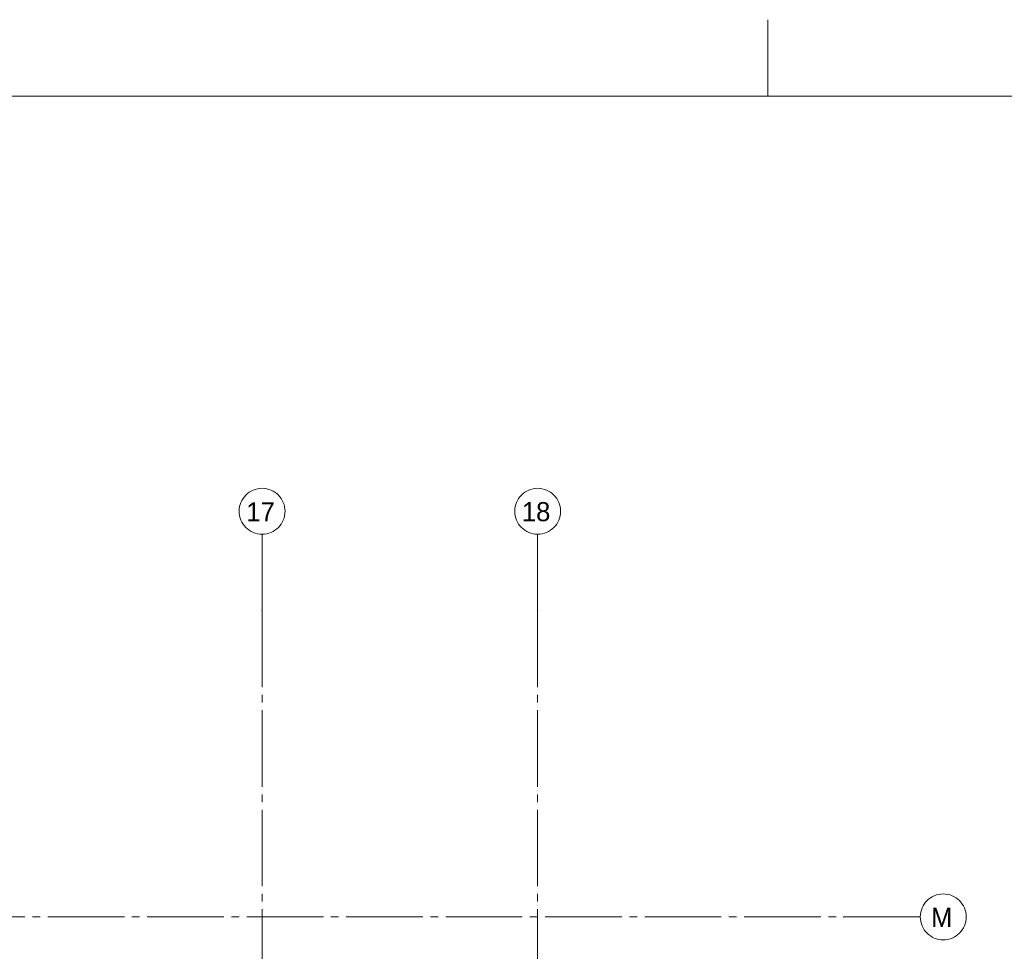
# Paper-space layout '19061B DOn1 311b Plattegrond eerste verdieping' of a CAD drawing. Header units: millimetres. Extents: x 10 to 1052, y 0 to 594.
# Tile 23 of 23: x 743 to 872, y 472 to 594. Entities that reach past the tile are written whole.
import ezdxf
from ezdxf.xclip import XClip

# ---------------------------------------------------------------- set-up
doc = ezdxf.new("R2010")
doc.units = ezdxf.units.MM
doc.header["$MEASUREMENT"] = 0
doc.header["$XCLIPFRAME"] = 0
doc.linetypes.add('B0204', pattern=[13, 10, -1, 1, -1])
doc.linetypes.add('B0402', pattern=[9.375, 6.25, -3.125])
doc.layers.add('A Stramien', color=7, linetype='Continuous')
doc.styles.add('GENERATED_STYLE_2', font='txt')

# ---------------------------------------------------------------- blocks, each defined once
blk = doc.blocks.new('Drawing_2_1', base_point=(162.76, 134.76))
at = {"layer": 'A Stramien', "color": 9, "linetype": 'B0204', "lineweight": 0}
for p, q in [((774.76, 516.76), (774.76, 526.76)), ((810.76, 516.76), (810.76, 526.76)), ((774.76, 516.76), (774.76, 94.76)), ((810.76, 516.76), (810.76, 94.76)), ((122.76, 476.76), (850.76, 476.76)), ((850.76, 476.76), (860.76, 476.76))]:
    blk.add_line(p, q, dxfattribs=at)
at = {"layer": 'A Stramien', "color": 2, "linetype": 'Continuous', "lineweight": 0, "flags": 128}
for points in [[(774.76, 526.76, 1), (774.76, 532.76, 1)], [(810.76, 526.76, 1), (810.76, 532.76, 1)], [(866.76, 476.76, 1), (860.76, 476.76, 1)]]:
    blk.add_lwpolyline(points, format="xyb", close=True, dxfattribs=at)
at = {"layer": 'A Stramien', "color": 9, "linetype": 'B0204', "lineweight": 0}
for p in [(774.76, 516.76), (774.76, 516.76), (810.76, 516.76), (810.76, 516.76), (850.76, 476.76), (850.76, 476.76)]:
    blk.add_point(p, dxfattribs=at)
at = {"layer": 'A Stramien', "color": 2, "linetype": 'Continuous', "lineweight": 0, "char_height": 2.5, "attachment_point": 4, "style": 'GENERATED_STYLE_2'}
for s, insert in [('\\A1;{\\pql;\\pt0;\\fUbuntu|b0|i0|c0|p34;17}', (772.7, 529.69)), ('\\A1;{\\pql;\\pt0;\\fUbuntu|b0|i0|c0|p34;18}', (808.7, 529.69)), ('\\A1;{\\pql;\\pt0;\\fUbuntu|b0|i0|c0|p34;M}', (862.17, 476.69))]:
    blk.add_mtext(s, dxfattribs=dict(at, insert=insert))

psp = doc.layouts.new('19061B DOn1 311b Plattegrond eerste verdieping')

# ---------------------------------------------------------------- linework, layer by layer
at = {"color": 9, "linetype": 'Continuous', "lineweight": 0}
psp.add_line((840.83, 584), (840.83, 594), dxfattribs=at)
at = {"color": 1, "linetype": 'Continuous', "lineweight": 0, "flags": 128}
psp.add_lwpolyline([(9.91, 584), (911.83, 584), (911.83, 10), (9.91, 10)], close=True, dxfattribs=at)

# ---------------------------------------------------------------- next in the draw order: block references
at = {"color": 174, "linetype": 'B0402', "lineweight": 0, "true_color": 0x0000aa}
ref = psp.add_blockref('Drawing_2_1', (162.76, 134.76), dxfattribs=at)
XClip(ref).set_block_clipping_path([(79.3942840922, 259.7577289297), (75.7192347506, 35.9876383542), (906.5478504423, 28.6452526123), (869.5607442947, 554.9340556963), (288.7603641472, 554.9340556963), (79.3942840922, 554.9340556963), (79.3942840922, 329.4925967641)])

doc.saveas('drawing.dxf')
